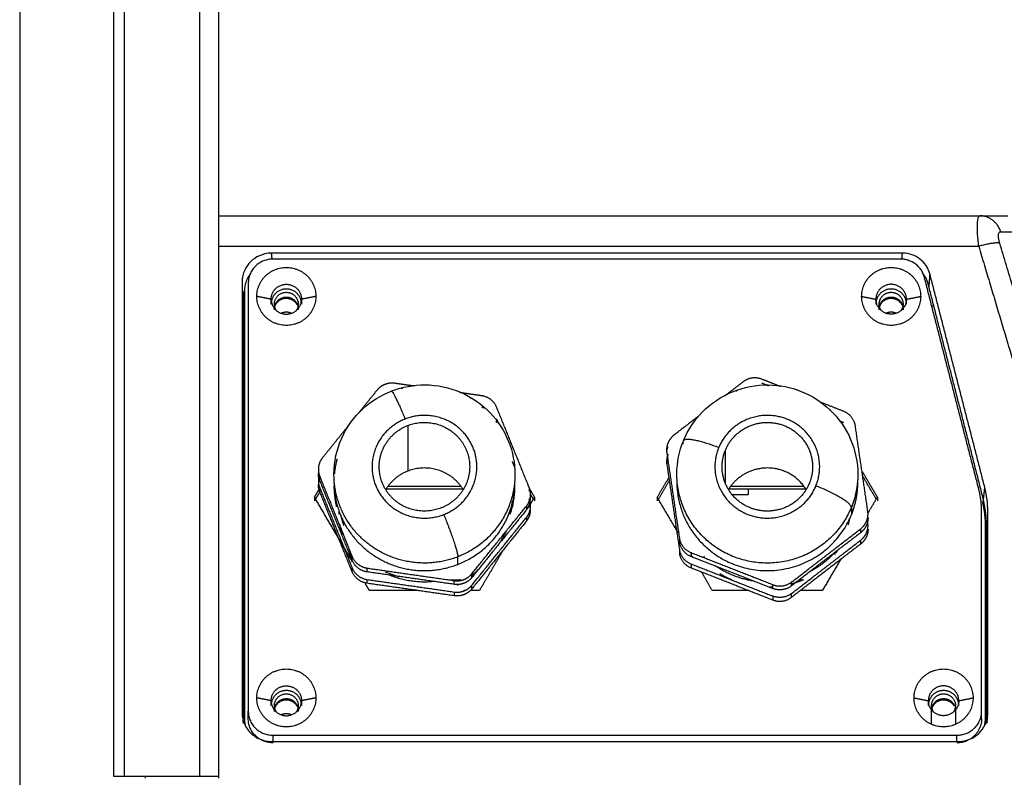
# Model space of a CAD drawing. Header units: millimetres. Extents: x 9946 to 11276, y -4769 to -3439.
# Tile 57 of 100: x 10765 to 10868, y -3782 to -3702. Entities that reach past the tile are written whole.
import ezdxf

# ---------------------------------------------------------------- set-up
doc = ezdxf.new("R2010")
doc.units = ezdxf.units.MM
doc.layers.add('ROXX NEO mini i_Fixture', color=7, linetype='Continuous', true_color=0x000000)
doc.dimstyles.get("Standard").update_dxf_attribs({"dimscale": 10, "dimtxt": 2.5, "dimasz": 3, "dimexe": 1, "dimexo": 0.5, "dimgap": 0.8, "dimtad": 1, "dimtoh": 1, "dimdec": 1, "dimzin": 1, "dimdsep": 46, "dimtxsty": 'Standard', "dimblk": 'OPEN90', "dimcen": 2.5, "dimadec": 1, "dimazin": 1, "dimtfac": 1, "dimtdec": 4, "dimtix": 1, "dimtofl": 0, "dimtmove": 1, "dimatfit": 3, "dimldrblk": 'OPEN90', "dimfxl": 1, "dimtolj": 1, "dimtzin": 1, "dimarcsym": 0})

# ---------------------------------------------------------------- blocks, each defined once
blk = doc.blocks.new('*D2')
at = {"layer": 'Defpoints', "color": 0}
for p in [(10764.95, -3663.26), (11106.95, -3663.26), (11106.95, -3885.82)]:
    blk.add_point(p, dxfattribs=at)
at = {"layer": 'ROXX NEO mini i_Fixture', "color": 0, "lineweight": -2}
for p, q in [((10764.95, -3669.26), (10764.95, -3888.82)), ((11106.95, -3669.26), (11106.95, -3888.82)), ((10770.95, -3885.82), (11100.94, -3885.82))]:
    blk.add_line(p, q, dxfattribs=at)
at = {"layer": 'ROXX NEO mini i_Fixture', "color": 0}
for points in [[(10770.95, -3884.82), (10770.95, -3886.82), (10764.95, -3885.82)], [(11100.94, -3886.82), (11100.94, -3884.82), (11106.95, -3885.82)]]:
    blk.add_solid(points, dxfattribs=at)
at = {"layer": 'ROXX NEO mini i_Fixture', "color": 0, "insert": (10935.95, -3878.92), "char_height": 9.002, "attachment_point": 5}
blk.add_mtext('\\A1;342.0', dxfattribs=at)

msp = doc.modelspace()

# ---------------------------------------------------------------- linework, layer by layer
at = {"layer": 'ROXX NEO mini i_Fixture', "color": 18, "lineweight": -3, "true_color": 0x000000}
for points, degree in [([(10783.84, -3626.66), (10783.84, -3704.14), (10783.84, -3781.61)], 2), ([(10785.84, -3725.96), (10785.84, -3676.25), (10785.84, -3626.55)], 2), ([(10775.95, -3781.61), (10775.95, -3710.44), (10775.95, -3639.27)], 2), ([(10865.63, -3725.96), (10865.62, -3725.83), (10865.59, -3725.57), (10865.56, -3725.22), (10865.53, -3724.88), (10865.51, -3724.55), (10865.5, -3724.22), (10865.5, -3723.89), (10865.5, -3723.57), (10865.53, -3723.26), (10865.57, -3723), (10865.63, -3722.81), (10865.69, -3722.76), (10865.73, -3722.76)], 3), ([(10867.84, -3725.63), (10867.82, -3725.58), (10867.8, -3725.49), (10867.76, -3725.35), (10867.74, -3725.22), (10867.72, -3725.1), (10867.71, -3724.98), (10867.7, -3724.85), (10867.71, -3724.73), (10867.73, -3724.62), (10867.77, -3724.52), (10867.84, -3724.45), (10867.9, -3724.43), (10867.94, -3724.43)], 3), ([(10867.94, -3724.43), (10869.42, -3724.43), (10870.91, -3724.43)], 2), ([(10785.84, -3725.96), (10825.73, -3725.96), (10865.63, -3725.96)], 2), ([(10785.84, -3781.76), (10785.84, -3753.86), (10785.84, -3725.96)], 2), ([(10865.63, -3725.96), (10870.42, -3741.96), (10875.21, -3757.96)], 2), ([(10873.43, -3744.3), (10870.63, -3734.97), (10867.84, -3725.63)], 2), ([(10791.39, -3726.68), (10790.87, -3726.68), (10790.06, -3726.9), (10789.15, -3727.53), (10788.52, -3728.42), (10788.29, -3729.21), (10788.29, -3729.72)], 3), ([(10857.62, -3726.68), (10824.5, -3726.68), (10791.39, -3726.68)], 2), ([(10791.45, -3727.3), (10791.42, -3726.99), (10791.39, -3726.68)], 2), ([(10857.41, -3727.3), (10824.47, -3727.3), (10791.54, -3727.3)], 2), ([(10857.57, -3727.3), (10857.59, -3726.99), (10857.62, -3726.68)], 2), ([(10860.52, -3728.91), (10860.33, -3728.16), (10859.55, -3727.18), (10858.39, -3726.68), (10857.62, -3726.68)], 3), ([(10865.64, -3751.44), (10862.78, -3740.33), (10859.93, -3729.22)], 2), ([(10860.42, -3730.26), (10860.47, -3729.58), (10860.52, -3728.91)], 2), ([(10866.27, -3751.28), (10863.4, -3740.1), (10860.52, -3728.91)], 2), ([(10788.29, -3729.72), (10788.29, -3752.31), (10788.29, -3774.89)], 2), ([(10788.48, -3730.63), (10788.45, -3730.8), (10788.44, -3730.97), (10788.44, -3731.16)], 3), ([(10788.54, -3730.64), (10788.54, -3753.08), (10788.54, -3775.52)], 2), ([(10788.94, -3729.85), (10788.94, -3752.29), (10788.94, -3774.73)], 2), ([(10866.02, -3752.11), (10863.18, -3741.02), (10860.33, -3729.93)], 2), ([(10788.44, -3731.16), (10788.44, -3753.37), (10788.44, -3775.58)], 2), ([(10791.34, -3731.52), (10790.59, -3731.37), (10789.84, -3731.22)], 2), ([(10791.34, -3732.02), (10791.34, -3731.77), (10791.34, -3731.52)], 2), ([(10796.04, -3731.22), (10795.29, -3731.37), (10794.54, -3731.52)], 2), ([(10794.54, -3731.52), (10794.54, -3731.77), (10794.54, -3732.02)], 2), ([(10853.34, -3731.22), (10854.09, -3731.37), (10854.84, -3731.52)], 2), ([(10854.84, -3731.52), (10854.84, -3731.77), (10854.84, -3732.02)], 2), ([(10858.04, -3731.52), (10858.79, -3731.37), (10859.54, -3731.22)], 2), ([(10858.04, -3732.02), (10858.04, -3731.77), (10858.04, -3731.52)], 2), ([(10791.69, -3732.63), (10791.69, -3732.47), (10791.69, -3732.31)], 2), ([(10794.19, -3732.02), (10794.19, -3732.32), (10794.19, -3732.63)], 2), ([(10855.23, -3732.26), (10855.14, -3732.26), (10855.06, -3732.26)], 2), ([(10855.19, -3732.63), (10855.19, -3732.47), (10855.19, -3732.3)], 2), ([(10857.85, -3732.26), (10857.76, -3732.26), (10857.66, -3732.26)], 2), ([(10857.69, -3732.02), (10857.69, -3732.32), (10857.69, -3732.63)], 2), ([(10860.92, -3732.26), (10860.83, -3732.26), (10860.75, -3732.26)], 2), ([(10844.84, -3740.69), (10843.86, -3740.3), (10842.87, -3739.91)], 2), ([(10806.41, -3740.64), (10805.36, -3740.49), (10804.32, -3740.34)], 2), ([(10804.96, -3740.83), (10805.07, -3740.85), (10805.18, -3740.86)], 2), ([(10840.89, -3740.19), (10839.99, -3740.88), (10839.1, -3741.57)], 2), ([(10840.17, -3741.14), (10840.26, -3741.08), (10840.34, -3741.01)], 2), ([(10842.87, -3740.31), (10843.22, -3740.45), (10843.57, -3740.59)], 2), ([(10802.46, -3741.06), (10801.51, -3742.24), (10800.56, -3743.42)], 2), ([(10813.46, -3741.65), (10812.31, -3741.49), (10811.17, -3741.32)], 2), ([(10812.27, -3741.88), (10812.37, -3741.89), (10812.47, -3741.91)], 2), ([(10818.44, -3751.28), (10816.73, -3747.07), (10815.03, -3742.87)], 2), ([(10851.44, -3743.28), (10850.27, -3742.82), (10849.09, -3742.35)], 2), ([(10849.93, -3743.08), (10849.98, -3743.1), (10850.04, -3743.12)], 2), ([(10815.23, -3744.57), (10815.13, -3744.32), (10815.03, -3744.06)], 2), ([(10836.23, -3743.78), (10834.93, -3744.78), (10833.63, -3745.78)], 2), ([(10799.53, -3744.69), (10798.13, -3746.43), (10796.73, -3748.16)], 2), ([(10805.68, -3744.77), (10805.68, -3747.16), (10805.68, -3749.56)], 2), ([(10851.44, -3744.47), (10851.25, -3744.4), (10851.05, -3744.32)], 2), ([(10853.99, -3753.78), (10853.34, -3749.3), (10852.68, -3744.82)], 2), ([(10834.53, -3746.68), (10834.59, -3746.64), (10834.64, -3746.6)], 2), ([(10832.88, -3747.6), (10833.54, -3752.08), (10834.2, -3756.56)], 2), ([(10839.03, -3750.8), (10839.03, -3749.08), (10839.03, -3747.37)], 2), ([(10816.9, -3749.09), (10816.79, -3748.82), (10816.68, -3748.55)], 2), ([(10832.88, -3748.8), (10833.54, -3753.28), (10834.2, -3757.76)], 2), ([(10796.44, -3750.5), (10796.44, -3750.3), (10796.44, -3750.1)], 2), ([(10796.44, -3750.1), (10798.15, -3754.31), (10799.85, -3758.52)], 2), ([(10831.89, -3752.29), (10832.49, -3751.26), (10833.1, -3750.24)], 2), ([(10853.37, -3749.55), (10854.18, -3750.92), (10854.99, -3752.29)], 2), ([(10854.87, -3752.49), (10854.16, -3751.28), (10853.45, -3750.08)], 2), ([(10799.85, -3758.91), (10798.15, -3754.71), (10796.44, -3750.5)], 2), ([(10796.44, -3751.3), (10798.15, -3755.51), (10799.85, -3759.71)], 2), ([(10796.44, -3751.7), (10796.44, -3751.52), (10796.44, -3751.34)], 2), ([(10811.32, -3751.16), (10807.47, -3751.16), (10803.62, -3751.16)], 2), ([(10818.44, -3751.28), (10818.44, -3751.48), (10818.44, -3751.68)], 2), ([(10833.14, -3750.56), (10832.58, -3751.52), (10832.01, -3752.49)], 2), ([(10847.29, -3751.16), (10843.44, -3751.16), (10839.59, -3751.16)], 2), ([(10866.13, -3752.55), (10866.2, -3751.92), (10866.27, -3751.28)], 2), ([(10866.59, -3753.79), (10866.59, -3752.94), (10866.48, -3752.11), (10866.27, -3751.28)], 3), ([(10795.89, -3752.29), (10796.14, -3751.87), (10796.39, -3751.45)], 2), ([(10795.89, -3752.29), (10795.89, -3752.49), (10795.89, -3752.69)], 2), ([(10799.89, -3759.08), (10797.89, -3755.68), (10795.89, -3752.29)], 2), ([(10796.46, -3751.71), (10796.24, -3752.1), (10796.01, -3752.48)], 2), ([(10799.85, -3760.11), (10798.15, -3755.9), (10796.44, -3751.7)], 2), ([(10811.53, -3751.46), (10807.44, -3751.46), (10803.35, -3751.46)], 2), ([(10818.99, -3752.29), (10818.66, -3752.84), (10818.33, -3753.39)], 2), ([(10818.51, -3751.47), (10818.75, -3751.88), (10818.99, -3752.29)], 2), ([(10818.87, -3752.49), (10818.72, -3752.24), (10818.58, -3751.99)], 2), ([(10818.99, -3752.29), (10818.99, -3752.49), (10818.99, -3752.69)], 2), ([(10831.89, -3752.29), (10831.89, -3752.49), (10831.89, -3752.69)], 2), ([(10834.13, -3756.08), (10833.01, -3754.18), (10831.89, -3752.29)], 2), ([(10847.55, -3751.46), (10843.47, -3751.46), (10839.38, -3751.46)], 2), ([(10839.73, -3752.01), (10840.58, -3752.01), (10841.44, -3752.01)], 2), ([(10841.44, -3751.46), (10841.44, -3751.73), (10841.44, -3752.01)], 2), ([(10854.99, -3752.29), (10854.5, -3753.1), (10854.02, -3753.92)], 2), ([(10854.99, -3752.29), (10854.99, -3752.49), (10854.99, -3752.69)], 2), ([(10812.42, -3760.32), (10815.28, -3756.77), (10818.15, -3753.22)], 2), ([(10818.15, -3753.22), (10818.15, -3753.42), (10818.15, -3753.62)], 2), ([(10818.44, -3752.48), (10818.44, -3752.6), (10818.44, -3752.73)], 2), ([(10818.44, -3752.81), (10818.44, -3752.84), (10818.44, -3752.87)], 2), ([(10852.26, -3753.36), (10852.26, -3753.75), (10852.26, -3754.15)], 2), ([(10866.44, -3755.11), (10866.44, -3754.36), (10866.36, -3753.62), (10866.19, -3752.88)], 3), ([(10818.15, -3753.62), (10815.28, -3757.17), (10812.42, -3760.72)], 2), ([(10812.42, -3761.52), (10815.28, -3757.97), (10818.15, -3754.41)], 2), ([(10816.44, -3754.06), (10816.44, -3753.87), (10816.44, -3753.67)], 2), ([(10818.15, -3754.41), (10818.15, -3754.61), (10818.15, -3754.81)], 2), ([(10865.94, -3774.73), (10865.94, -3764.28), (10865.94, -3753.83)], 2), ([(10866.59, -3774.89), (10866.59, -3764.34), (10866.59, -3753.79)], 2), ([(10818.15, -3754.81), (10815.28, -3758.36), (10812.42, -3761.91)], 2), ([(10851.96, -3755.19), (10852.01, -3754.98), (10852.05, -3754.76), (10852.08, -3754.54)], 3), ([(10853.99, -3754.97), (10853.97, -3754.78), (10853.94, -3754.59)], 2), ([(10866.34, -3775.52), (10866.34, -3765.06), (10866.34, -3754.6)], 2), ([(10866.44, -3775.83), (10866.44, -3765.47), (10866.44, -3755.11)], 2), ([(10834.2, -3756.56), (10834.2, -3756.76), (10834.2, -3756.96)], 2), ([(10845.99, -3761.19), (10849.62, -3758.4), (10853.25, -3755.6)], 2), ([(10853.25, -3756), (10849.62, -3758.79), (10845.99, -3761.59)], 2), ([(10853.25, -3756), (10853.25, -3755.8), (10853.25, -3755.6)], 2), ([(10845.99, -3762.39), (10849.62, -3759.59), (10853.25, -3756.79)], 2), ([(10853.25, -3757.19), (10849.62, -3759.99), (10845.99, -3762.79)], 2), ([(10851.26, -3757.13), (10851.26, -3757.11), (10851.27, -3757.09), (10851.28, -3757.08)], 3), ([(10853.25, -3757.19), (10853.25, -3756.99), (10853.25, -3756.79)], 2), ([(10799.85, -3758.91), (10799.85, -3758.77), (10799.85, -3758.62)], 2), ([(10810.95, -3759.34), (10810.95, -3758.94), (10810.95, -3758.55)], 2), ([(10815.73, -3757.8), (10814.47, -3759.94), (10813.21, -3762.09)], 2), ([(10834.2, -3757.76), (10834.2, -3757.96), (10834.2, -3758.16)], 2), ([(10835.43, -3758.11), (10839.72, -3759.79), (10844.01, -3761.47)], 2), ([(10835.43, -3758.11), (10835.43, -3758.3), (10835.43, -3758.5)], 2), ([(10835.59, -3758.57), (10835.51, -3758.43), (10835.43, -3758.3)], 2), ([(10835.43, -3758.5), (10839.72, -3760.19), (10844.01, -3761.87)], 2), ([(10836.73, -3758.48), (10836.78, -3758.55), (10836.83, -3758.61), (10836.87, -3758.67)], 3), ([(10850.53, -3758.29), (10850.64, -3758.14), (10850.74, -3757.99), (10850.84, -3757.84)], 3), ([(10835.43, -3759.3), (10835.43, -3759.5), (10835.43, -3759.7)], 2), ([(10835.43, -3759.3), (10839.72, -3760.98), (10844.01, -3762.67)], 2), ([(10851.14, -3758.81), (10850.18, -3760.45), (10849.21, -3762.09)], 2), ([(10799.85, -3760.11), (10799.85, -3759.91), (10799.85, -3759.71)], 2), ([(10801.42, -3760.13), (10801.42, -3759.93), (10801.42, -3759.73)], 2), ([(10801.42, -3759.73), (10805.99, -3760.39), (10810.56, -3761.04)], 2), ([(10810.56, -3761.44), (10805.99, -3760.79), (10801.42, -3760.13)], 2), ([(10812.42, -3760.72), (10812.42, -3760.53), (10812.42, -3760.34)], 2), ([(10812.43, -3760.49), (10812.66, -3760.3), (10812.88, -3760.09), (10813.09, -3759.89)], 3), ([(10835.43, -3759.7), (10839.72, -3761.38), (10844.01, -3763.07)], 2), ([(10837.66, -3762.09), (10837.09, -3761.1), (10836.51, -3760.12)], 2), ([(10838.44, -3759.68), (10838.44, -3759.74), (10838.44, -3759.8)], 2), ([(10801.66, -3762.09), (10801.43, -3761.68), (10801.19, -3761.28)], 2), ([(10801.42, -3761.33), (10801.42, -3761.13), (10801.42, -3760.93)], 2), ([(10801.42, -3760.93), (10805.99, -3761.58), (10810.56, -3762.24)], 2), ([(10810.56, -3762.64), (10805.99, -3761.98), (10801.42, -3761.33)], 2), ([(10809.96, -3760.96), (10810.6, -3760.96), (10811.25, -3760.96)], 2), ([(10810.56, -3761.44), (10810.56, -3761.24), (10810.56, -3761.04)], 2), ([(10810.87, -3761.51), (10810.91, -3761.49), (10810.95, -3761.47), (10810.99, -3761.45)], 3), ([(10812.42, -3761.91), (10812.42, -3761.72), (10812.42, -3761.52)], 2), ([(10841.32, -3760.96), (10841.51, -3760.96), (10841.7, -3760.96)], 2), ([(10844.01, -3761.87), (10844.01, -3761.67), (10844.01, -3761.47)], 2), ([(10845.99, -3761.59), (10845.99, -3761.39), (10845.99, -3761.19)], 2), ([(10846.01, -3761.51), (10846.06, -3761.49), (10846.11, -3761.48), (10846.16, -3761.46)], 3), ([(10846.84, -3760.96), (10847.03, -3760.96), (10847.22, -3760.96)], 2), ([(10806.74, -3762.09), (10804.2, -3762.09), (10801.66, -3762.09)], 2), ([(10810.56, -3762.24), (10810.56, -3762.44), (10810.56, -3762.64)], 2), ([(10811.67, -3762.09), (10811.62, -3762.09), (10811.57, -3762.09)], 2), ([(10813.21, -3762.09), (10812.74, -3762.09), (10812.26, -3762.09)], 2), ([(10841.52, -3762.09), (10839.59, -3762.09), (10837.66, -3762.09)], 2), ([(10844.01, -3762.67), (10844.01, -3762.87), (10844.01, -3763.07)], 2), ([(10845.99, -3762.79), (10845.99, -3762.59), (10845.99, -3762.39)], 2), ([(10849.21, -3762.09), (10848.06, -3762.09), (10846.9, -3762.09)], 2), ([(10791.34, -3773.65), (10790.59, -3773.5), (10789.84, -3773.35)], 2), ([(10791.34, -3774.15), (10791.34, -3773.9), (10791.34, -3773.65)], 2), ([(10796.04, -3773.35), (10795.29, -3773.5), (10794.54, -3773.65)], 2), ([(10794.54, -3773.65), (10794.54, -3773.9), (10794.54, -3774.15)], 2), ([(10858.84, -3773.35), (10859.59, -3773.5), (10860.34, -3773.65)], 2), ([(10860.34, -3773.65), (10860.34, -3773.9), (10860.34, -3774.15)], 2), ([(10863.54, -3773.65), (10864.29, -3773.5), (10865.04, -3773.35)], 2), ([(10863.54, -3774.15), (10863.54, -3773.9), (10863.54, -3773.65)], 2), ([(10788.29, -3774.89), (10788.29, -3775.4), (10788.52, -3776.19), (10789.15, -3777.08), (10790.06, -3777.71), (10790.87, -3777.93), (10791.39, -3777.93)], 3), ([(10788.94, -3775.52), (10788.94, -3775.13), (10788.94, -3774.73)], 2), ([(10791.69, -3774.77), (10791.69, -3774.6), (10791.69, -3774.44)], 2), ([(10794.19, -3774.15), (10794.19, -3774.46), (10794.19, -3774.77)], 2), ([(10860.69, -3774.68), (10860.69, -3774.42), (10860.69, -3774.15)], 2), ([(10860.69, -3776.13), (10860.69, -3775.39), (10860.69, -3774.65)], 2), ([(10863.19, -3774.15), (10863.19, -3774.4), (10863.19, -3774.65)], 2), ([(10863.19, -3774.65), (10863.19, -3775.38), (10863.19, -3776.11)], 2), ([(10865.94, -3775.52), (10865.94, -3775.13), (10865.94, -3774.73)], 2), ([(10866.56, -3775.27), (10866.58, -3775.15), (10866.59, -3775.02), (10866.59, -3774.89)], 3), ([(10788.44, -3776.04), (10788.42, -3775.87), (10788.4, -3775.7)], 2), ([(10866.34, -3776.14), (10866.34, -3775.84), (10866.34, -3775.54)], 2), ([(10866.55, -3775.4), (10866.5, -3775.72), (10866.46, -3776.04)], 2), ([(10791.39, -3777.93), (10827.44, -3777.93), (10863.49, -3777.93)], 2), ([(10791.54, -3777.27), (10827.44, -3777.27), (10863.34, -3777.27)], 2), ([(10791.54, -3777.93), (10791.54, -3777.6), (10791.54, -3777.27)], 2), ([(10863.34, -3777.93), (10863.34, -3777.6), (10863.34, -3777.27)], 2), ([(10783.84, -3781.61), (10779.9, -3781.61), (10775.95, -3781.61)], 2), ([(10785.84, -3781.61), (10785.09, -3781.61), (10784.42, -3781.61), (10783.84, -3781.61)], 3)]:
    msp.add_open_spline(points, degree=degree, dxfattribs=at)
at = {"layer": 'ROXX NEO mini i_Fixture', "color": 18, "true_color": 0x000000}
for points, degree in [([(10774.84, -3781.61), (10774.84, -3712.09), (10774.84, -3642.58)], 2), ([(10774.84, -3781.61), (10774.84, -3712.09), (10774.84, -3642.58)], 2), ([(10785.84, -3722.76), (10825.79, -3722.76), (10865.73, -3722.76)], 2), ([(10785.84, -3722.76), (10825.79, -3722.76), (10865.73, -3722.76)], 2), ([(10865.73, -3722.76), (10867.21, -3722.76), (10868.7, -3722.76)], 2), ([(10865.73, -3722.76), (10867.21, -3722.76), (10868.7, -3722.76)], 2), ([(10775.95, -3781.61), (10775.21, -3781.61), (10774.84, -3781.61), (10774.84, -3781.61)], 3), ([(10775.95, -3781.61), (10775.21, -3781.61), (10774.84, -3781.61), (10774.84, -3781.61)], 3), ([(10778.14, -3781.76), (10778.14, -3781.69), (10778.14, -3781.61)], 2), ([(10778.14, -3781.76), (10778.14, -3781.69), (10778.14, -3781.61)], 2)]:
    msp.add_open_spline(points, degree=degree, dxfattribs=at)
at = {"layer": 'ROXX NEO mini i_Fixture', "color": 18, "lineweight": -3, "true_color": 0x000000}
for points, weights in [([(10867.94, -3724.43), (10867.4, -3722.79), (10865.77, -3722.76)], [1, 0.818612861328, 0.995000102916]), ([(10867.84, -3725.63), (10867.22, -3725.51), (10865.63, -3725.96)], [1, 0.834112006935, 1]), ([(10791.54, -3727.3), (10788.94, -3727.3), (10788.94, -3729.85)], [1, 0.707106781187, 1]), ([(10859.93, -3729.22), (10859.44, -3727.3), (10857.41, -3727.3)], [1, 0.788655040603, 1]), ([(10789.14, -3728.88), (10788.54, -3729.67), (10788.54, -3730.64)], [0.857918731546, 0.878837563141, 1]), ([(10860.33, -3729.93), (10860.16, -3729.26), (10859.7, -3728.73)], [1, 0.925454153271, 0.903496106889]), ([(10791.92, -3732.73), (10791.69, -3732.41), (10791.69, -3732.02)], [0.859420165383, 0.882864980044, 1]), ([(10794.19, -3732.02), (10794.19, -3732.41), (10793.96, -3732.73)], [1, 0.883155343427, 0.859536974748]), ([(10855.42, -3732.73), (10855.19, -3732.41), (10855.19, -3732.02)], [0.859420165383, 0.882864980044, 1]), ([(10857.69, -3732.02), (10857.69, -3732.4), (10857.46, -3732.72)], [1, 0.884616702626, 0.860142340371]), ([(10842.87, -3739.91), (10841.8, -3739.49), (10840.89, -3740.19)], [1, 0.866025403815, 1]), ([(10803.29, -3740.46), (10802.79, -3740.65), (10802.46, -3741.06)], [1, 0.965925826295, 1]), ([(10804.32, -3740.34), (10803.79, -3740.26), (10803.29, -3740.46)], [1, 0.965925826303, 1]), ([(10803.93, -3741.22), (10803.93, -3741.17), (10803.96, -3741.16)], [0.998962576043, 0.996239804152, 1]), ([(10803.96, -3741.16), (10804.18, -3741.07), (10805.41, -3744.09)], [1, 0.769995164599, 1]), ([(10815.03, -3742.87), (10814.6, -3741.82), (10813.46, -3741.65)], [1, 0.866025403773, 1]), ([(10813.46, -3742.85), (10813.64, -3742.87), (10813.81, -3742.93)], [1, 0.976005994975, 0.960606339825]), ([(10852.68, -3744.82), (10852.52, -3743.7), (10851.44, -3743.28)], [1, 0.866025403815, 1]), ([(10802.69, -3749.1), (10802.69, -3745.94), (10805.68, -3744.77)], [1, 0.827411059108, 1]), ([(10815.03, -3744.46), (10815, -3744.38), (10814.96, -3744.31)], [1, 0.98874454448, 0.979380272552]), ([(10833.63, -3745.78), (10833.21, -3746.11), (10833.01, -3746.6)], [1, 0.965925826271, 1]), ([(10838.33, -3747.09), (10834.89, -3745.74), (10834.63, -3746.38)], [1, 0.733290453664, 1]), ([(10833.01, -3746.6), (10832.81, -3747.08), (10832.88, -3747.6)], [1, 0.965925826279, 1]), ([(10832.87, -3747.6), (10832.89, -3747.29), (10833.01, -3747)], [0.983769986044, 0.979254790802, 1]), ([(10796.73, -3748.16), (10796.3, -3748.7), (10796.3, -3749.38)], [1, 0.944569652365, 1]), ([(10798.27, -3748.25), (10798.06, -3749.03), (10797.98, -3749.83)], [0.939111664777, 0.952904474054, 0.974185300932]), ([(10833.01, -3747.79), (10832.81, -3748.28), (10832.88, -3748.8)], [1, 0.965925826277, 1]), ([(10832.87, -3748.8), (10832.89, -3748.48), (10833.01, -3748.19)], [0.983769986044, 0.979254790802, 1]), ([(10838.69, -3749.1), (10838.69, -3748.2), (10839.03, -3747.37)], [1, 0.981913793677, 1]), ([(10812.19, -3749.1), (10812.19, -3752.26), (10809.19, -3753.42)], [1, 0.827411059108, 1]), ([(10848.19, -3749.1), (10848.19, -3749.99), (10847.85, -3750.83)], [1, 0.981913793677, 1]), ([(10796.3, -3749.38), (10796.3, -3749.75), (10796.44, -3750.1)], [1, 0.982176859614, 1]), ([(10796.44, -3750.5), (10796.3, -3750.15), (10796.3, -3749.78)], [1, 0.982176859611, 1]), ([(10796.39, -3749.98), (10796.3, -3750.27), (10796.3, -3750.58)], [0.972429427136, 0.974286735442, 1]), ([(10805.68, -3749.56), (10804.2, -3750.13), (10803.37, -3751.48)], [1, 0.906153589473, 0.914366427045]), ([(10816.94, -3749.89), (10816.94, -3756.21), (10810.95, -3758.55)], [1, 0.827411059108, 1]), ([(10852.94, -3749.89), (10852.94, -3751.69), (10852.26, -3753.36)], [1, 0.981913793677, 1]), ([(10796.3, -3750.58), (10796.3, -3750.95), (10796.44, -3751.3)], [1, 0.982176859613, 1]), ([(10796.44, -3751.7), (10796.3, -3751.35), (10796.3, -3750.97)], [1, 0.98217685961, 1]), ([(10797.94, -3751.09), (10797.94, -3752.21), (10798.21, -3753.29)], [1, 0.97103182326, 0.956485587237]), ([(10810.95, -3759.34), (10816.94, -3757.01), (10816.94, -3750.7)], [1, 0.780649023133, 0.889846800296]), ([(10816.44, -3754.07), (10816.97, -3752.52), (10816.94, -3750.88)], [0.854986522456, 0.861183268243, 0.894174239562]), ([(10818.58, -3752), (10818.58, -3751.63), (10818.44, -3751.28)], [1, 0.98217685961, 1]), ([(10852.26, -3753.36), (10852.26, -3752.56), (10848.54, -3751.1)], [1, 0.707106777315, 1]), ([(10852.26, -3754.15), (10852.9, -3752.58), (10852.94, -3750.89)], [1, 0.982935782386, 0.998071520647]), ([(10852.94, -3750.89), (10852.94, -3750.85), (10852.93, -3750.81)], [0.885640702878, 0.884904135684, 0.884184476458]), ([(10798.2, -3752.2), (10798.2, -3752.15), (10798.21, -3752.09)], [0.979007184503, 0.976665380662, 0.974367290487]), ([(10818.15, -3753.22), (10818.58, -3752.68), (10818.58, -3752)], [1, 0.944569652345, 1]), ([(10818.15, -3753.62), (10818.58, -3753.08), (10818.58, -3752.4)], [1, 0.944569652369, 1]), ([(10834.2, -3752.19), (10834.21, -3752.14), (10834.21, -3752.1)], [0.978264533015, 0.976424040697, 0.974610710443]), ([(10852.67, -3752.1), (10852.67, -3752.13), (10852.67, -3752.16)], [0.974610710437, 0.975833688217, 0.977069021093]), ([(10865.94, -3753.83), (10865.94, -3752.62), (10865.64, -3751.44)], [1, 0.992417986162, 1]), ([(10866.34, -3754.6), (10866.34, -3753.34), (10866.02, -3752.11)], [1, 0.992417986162, 1]), ([(10798.21, -3753.3), (10798.19, -3753.06), (10798.19, -3752.82)], [0.973759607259, 0.98350777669, 0.994046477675]), ([(10816.69, -3752.82), (10816.68, -3753.06), (10816.67, -3753.3)], [0.9940464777, 0.983464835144, 0.973680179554]), ([(10818.15, -3754.41), (10818.58, -3753.88), (10818.58, -3753.2)], [1, 0.944569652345, 1]), ([(10818.58, -3753.2), (10818.58, -3752.82), (10818.44, -3752.48)], [1, 0.98217685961, 1]), ([(10866.32, -3754.6), (10866.26, -3753.65), (10866.02, -3752.73)], [0.997187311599, 0.994283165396, 1]), ([(10798.44, -3753.68), (10798.44, -3753.88), (10798.44, -3754.08)], [0.926211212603, 0.921699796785, 0.917678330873]), ([(10798.67, -3754.27), (10798.79, -3754.77), (10798.96, -3755.24)], [0.891607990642, 0.887104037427, 0.885526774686]), ([(10809.47, -3754.11), (10810.95, -3757.75), (10810.95, -3758.55)], [1, 0.70710677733, 1]), ([(10818.15, -3754.81), (10818.58, -3754.28), (10818.58, -3753.6)], [1, 0.944569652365, 1]), ([(10853.87, -3754.79), (10854.01, -3754.43), (10854.01, -3754.06)], [1, 0.981913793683, 1]), ([(10854.01, -3754.46), (10854.01, -3754.83), (10853.87, -3755.18)], [1, 0.981913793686, 1]), ([(10854.01, -3754.06), (10854.01, -3753.92), (10853.99, -3753.78)], [1, 0.997457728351, 1]), ([(10798.53, -3755.12), (10798.61, -3755.69), (10798.77, -3756.24)], [0.900200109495, 0.892461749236, 0.888579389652]), ([(10853.25, -3755.6), (10853.67, -3755.27), (10853.87, -3754.79)], [1, 0.965925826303, 1]), ([(10853.87, -3755.18), (10853.67, -3755.67), (10853.25, -3756)], [1, 0.965925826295, 1]), ([(10853.87, -3755.98), (10854.01, -3755.63), (10854.01, -3755.25)], [1, 0.981913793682, 1]), ([(10854.01, -3755.25), (10854.01, -3755.11), (10853.99, -3754.97)], [1, 0.997457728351, 1]), ([(10816.05, -3755.82), (10815.65, -3756.67), (10815.07, -3757.43)], [0.853726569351, 0.85495893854, 0.864961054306]), ([(10834.2, -3756.56), (10834.36, -3757.68), (10835.43, -3758.11)], [1, 0.866025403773, 1]), ([(10853.25, -3756.79), (10853.67, -3756.47), (10853.87, -3755.98)], [1, 0.965925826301, 1]), ([(10853.87, -3756.38), (10853.67, -3756.87), (10853.25, -3757.19)], [1, 0.965925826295, 1]), ([(10854.01, -3755.65), (10854.01, -3756.03), (10853.87, -3756.38)], [1, 0.981913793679, 1]), ([(10834.2, -3756.96), (10834.36, -3758.08), (10835.43, -3758.5)], [1, 0.866025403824, 1]), ([(10799.39, -3757.82), (10799.6, -3758.23), (10799.85, -3758.62)], [0.885447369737, 0.886823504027, 0.890637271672]), ([(10799.85, -3758.52), (10800.28, -3759.57), (10801.42, -3759.73)], [1, 0.866025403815, 1]), ([(10834.2, -3757.76), (10834.36, -3758.88), (10835.43, -3759.3)], [1, 0.866025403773, 1]), ([(10834.2, -3758.16), (10834.36, -3759.28), (10835.43, -3759.7)], [1, 0.866025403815, 1]), ([(10850.51, -3758.1), (10849.42, -3759.3), (10847.97, -3760.07)], [0.911735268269, 0.885390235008, 0.885573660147]), ([(10801.42, -3760.13), (10800.28, -3759.97), (10799.85, -3758.91)], [1, 0.866025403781, 1]), ([(10799.85, -3759.71), (10800.28, -3760.76), (10801.42, -3760.93)], [1, 0.866025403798, 1]), ([(10801.42, -3761.33), (10800.28, -3761.16), (10799.85, -3760.11)], [1, 0.866025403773, 1]), ([(10808.47, -3761.14), (10806.02, -3761.41), (10803.74, -3760.46)], [0.953126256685, 0.926713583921, 0.961971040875]), ([(10811.59, -3760.93), (10812.09, -3760.73), (10812.42, -3760.32)], [1, 0.965925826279, 1]), ([(10839.71, -3760.98), (10839.05, -3760.7), (10838.45, -3760.32)], [0.883455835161, 0.870876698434, 0.863589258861]), ([(10810.56, -3761.04), (10811.09, -3761.12), (10811.59, -3760.93)], [1, 0.965925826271, 1]), ([(10811.59, -3761.32), (10811.09, -3761.52), (10810.56, -3761.44)], [1, 0.965925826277, 1]), ([(10811.23, -3760.95), (10811.11, -3761.01), (10810.99, -3761.05)], [0.882382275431, 0.884633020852, 0.887059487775]), ([(10812.42, -3760.72), (10812.09, -3761.13), (10811.59, -3761.32)], [1, 0.965925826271, 1]), ([(10811.59, -3762.12), (10812.09, -3761.93), (10812.42, -3761.52)], [1, 0.965925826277, 1]), ([(10844.02, -3761.73), (10843.87, -3761.74), (10843.71, -3761.75)], [0.97533151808, 0.981507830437, 0.987997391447]), ([(10844.01, -3761.47), (10845.08, -3761.89), (10845.99, -3761.19)], [1, 0.866025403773, 1]), ([(10845.99, -3761.59), (10845.08, -3762.29), (10844.01, -3761.87)], [1, 0.866025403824, 1]), ([(10847.22, -3760.96), (10846.63, -3761.22), (10846, -3761.39)], [0.882545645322, 0.894109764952, 0.910286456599]), ([(10810.56, -3762.24), (10811.09, -3762.32), (10811.59, -3762.12)], [1, 0.965925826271, 1]), ([(10811.59, -3762.52), (10811.09, -3762.71), (10810.56, -3762.64)], [1, 0.965925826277, 1]), ([(10812.42, -3761.91), (10812.09, -3762.33), (10811.59, -3762.52)], [1, 0.965925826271, 1]), ([(10845.99, -3762.39), (10845.08, -3763.09), (10844.01, -3762.67)], [1, 0.866025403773, 1]), ([(10844.01, -3763.07), (10845.08, -3763.49), (10845.99, -3762.79)], [1, 0.866025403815, 1]), ([(10788.94, -3774.73), (10788.94, -3777.27), (10791.54, -3777.27)], [1, 0.707106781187, 1]), ([(10791.92, -3774.86), (10791.69, -3774.54), (10791.69, -3774.15)], [0.859420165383, 0.882864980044, 1]), ([(10794.19, -3774.15), (10794.19, -3774.54), (10793.96, -3774.86)], [1, 0.884200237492, 0.859966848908]), ([(10860.92, -3774.86), (10860.69, -3774.54), (10860.69, -3774.15)], [0.859420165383, 0.882864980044, 1]), ([(10863.19, -3774.15), (10863.19, -3774.52), (10862.98, -3774.83)], [1, 0.888413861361, 0.861851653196]), ([(10863.34, -3777.27), (10865.94, -3777.27), (10865.94, -3774.73)], [1, 0.707106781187, 1]), ([(10788.54, -3775.52), (10788.54, -3775.89), (10788.63, -3776.24)], [1, 0.951503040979, 0.919066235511]), ([(10791.54, -3778.07), (10788.94, -3778.07), (10788.94, -3775.52)], [1, 0.707106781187, 1]), ([(10865.94, -3775.52), (10865.94, -3776.8), (10864.89, -3777.56)], [1, 0.828112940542, 0.857972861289]), ([(10866.23, -3776.3), (10866.34, -3775.92), (10866.34, -3775.52)], [0.913597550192, 0.947325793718, 1]), ([(10864.54, -3777.78), (10863.97, -3778.07), (10863.34, -3778.07)], [0.873837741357, 0.908056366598, 1])]:
    msp.add_rational_spline(points, weights, degree=2, dxfattribs=at)
for points, weights, knots in [([(10789.84, -3731.22), (10789.84, -3728.18), (10792.94, -3728.18), (10796.04, -3728.18), (10796.04, -3731.22)], [1, 0.707106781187, 1, 0.707106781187, 1], [0, 0, 0, 4.869469, 4.869469, 9.738937, 9.738937, 9.738937]), ([(10853.34, -3731.22), (10853.34, -3728.18), (10856.44, -3728.18), (10859.54, -3728.18), (10859.54, -3731.22)], [1, 0.707106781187, 1, 0.707106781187, 1], [0, 0, 0, 4.869469, 4.869469, 9.738937, 9.738937, 9.738937]), ([(10791.34, -3731.52), (10791.34, -3729.95), (10792.94, -3729.95), (10794.54, -3729.95), (10794.54, -3731.52)], [1, 0.707106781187, 1, 0.707106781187, 1], [0, 0, 0, 2.513274, 2.513274, 5.026548, 5.026548, 5.026548]), ([(10794.54, -3732.02), (10794.54, -3730.45), (10792.94, -3730.45), (10791.34, -3730.45), (10791.34, -3732.02)], [1, 0.707106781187, 1, 0.707106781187, 1], [0, 0, 0, 2.513274, 2.513274, 5.026548, 5.026548, 5.026548]), ([(10858.04, -3731.52), (10858.04, -3729.95), (10856.44, -3729.95), (10854.84, -3729.95), (10854.84, -3731.52)], [1, 0.707106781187, 1, 0.707106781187, 1], [0, 0, 0, 2.513274, 2.513274, 5.026548, 5.026548, 5.026548]), ([(10858.04, -3732.02), (10858.04, -3730.45), (10856.44, -3730.45), (10854.84, -3730.45), (10854.84, -3732.02)], [1, 0.707106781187, 1, 0.707106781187, 1], [0, 0, 0, 2.513274, 2.513274, 5.026548, 5.026548, 5.026548]), ([(10796.04, -3731.22), (10796.04, -3734.26), (10792.94, -3734.26), (10789.84, -3734.26), (10789.84, -3731.22)], [1, 0.707106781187, 1, 0.707106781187, 1], [0, 0, 0, 4.869469, 4.869469, 9.738937, 9.738937, 9.738937]), ([(10791.34, -3731.52), (10791.34, -3733.08), (10792.94, -3733.08), (10794.54, -3733.08), (10794.54, -3731.52)], [1, 0.707106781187, 1, 0.707106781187, 1], [0, 0, 0, 2.513274, 2.513274, 5.026548, 5.026548, 5.026548]), ([(10791.69, -3732.02), (10791.69, -3730.79), (10792.94, -3730.79), (10794.19, -3730.79), (10794.19, -3732.02)], [1, 0.707106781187, 1, 0.707106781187, 1], [0, 0, 0, 1.963495, 1.963495, 3.926991, 3.926991, 3.926991]), ([(10791.72, -3732.26), (10791.93, -3731.29), (10792.94, -3731.29), (10793.96, -3731.29), (10794.16, -3732.26)], [0.928093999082, 0.749072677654, 1, 0.747949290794, 0.929705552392], [0.281331, 0.281331, 0.281331, 1.963495, 1.963495, 3.653191, 3.653191, 3.653191]), ([(10791.73, -3732.32), (10791.97, -3731.41), (10792.94, -3731.41), (10793.71, -3731.41), (10794.06, -3732.09)], [0.91641524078, 0.757605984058, 1, 0.796077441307, 0.876110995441], [-3.588455, -3.588455, -3.588455, -1.963495, -1.963495, -0.596441, -0.596441, -0.596441]), ([(10859.54, -3731.22), (10859.54, -3734.26), (10856.44, -3734.26), (10853.34, -3734.26), (10853.34, -3731.22)], [1, 0.707106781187, 1, 0.707106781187, 1], [0, 0, 0, 4.869469, 4.869469, 9.738937, 9.738937, 9.738937]), ([(10858.04, -3731.52), (10858.04, -3733.08), (10856.44, -3733.08), (10854.84, -3733.08), (10854.84, -3731.52)], [1, 0.707106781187, 1, 0.707106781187, 1], [0, 0, 0, 2.513274, 2.513274, 5.026548, 5.026548, 5.026548]), ([(10855.19, -3732.02), (10855.19, -3730.79), (10856.44, -3730.79), (10857.69, -3730.79), (10857.69, -3732.02)], [1, 0.707106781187, 1, 0.707106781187, 1], [0, 0, 0, 1.963495, 1.963495, 3.926991, 3.926991, 3.926991]), ([(10855.22, -3732.26), (10855.43, -3731.29), (10856.44, -3731.29), (10857.46, -3731.29), (10857.66, -3732.26)], [0.92815245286, 0.749031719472, 1, 0.747949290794, 0.929705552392], [0.281056, 0.281056, 0.281056, 1.963495, 1.963495, 3.653191, 3.653191, 3.653191]), ([(10855.24, -3732.27), (10855.52, -3731.41), (10856.44, -3731.41), (10857.21, -3731.41), (10857.56, -3732.09)], [0.905696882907, 0.766167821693, 1, 0.796077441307, 0.876110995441], [-3.531058, -3.531058, -3.531058, -1.963495, -1.963495, -0.596441, -0.596441, -0.596441]), ([(10793.48, -3733), (10793.22, -3732.88), (10792.94, -3732.88), (10792.68, -3732.88), (10792.44, -3732.98)], [0.878784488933, 0.914339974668, 1, 0.920863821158, 0.884490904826], [1.389248, 1.389248, 1.389248, 1.963495, 1.963495, 2.494008, 2.494008, 2.494008]), ([(10856.96, -3733), (10856.71, -3732.88), (10856.44, -3732.88), (10856.13, -3732.88), (10855.86, -3733.02)], [0.880381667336, 0.916234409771, 1, 0.908056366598, 0.873837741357], [1.401948, 1.401948, 1.401948, 1.963495, 1.963495, 2.579866, 2.579866, 2.579866]), ([(10805.41, -3744.09), (10800.31, -3746.07), (10802.32, -3751.07), (10804.33, -3756.07), (10809.44, -3754.12)], [1, 0.70824592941, 1, 0.70824592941, 1], [0, 0, 0, 8.621644, 8.621644, 17.243289, 17.243289, 17.243289]), ([(10809.47, -3754.11), (10814.56, -3752.12), (10812.56, -3747.12), (10810.55, -3742.12), (10805.44, -3744.08)], [1, 0.70824592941, 1, 0.70824592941, 1], [0, 0, 0, 8.621644, 8.621644, 17.243289, 17.243289, 17.243289]), ([(10848.54, -3751.1), (10850.58, -3746.11), (10845.5, -3744.1), (10840.42, -3742.09), (10838.35, -3747.06)], [1, 0.70824592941, 1, 0.70824592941, 1], [0, 0, 0, 8.621644, 8.621644, 17.243289, 17.243289, 17.243289]), ([(10805.68, -3744.77), (10808.02, -3743.86), (10810.11, -3745.25), (10812.19, -3746.63), (10812.19, -3749.1)], [1, 0.883627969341, 1, 0.883627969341, 1], [0, 0, 0, 4.628789, 4.628789, 9.257578, 9.257578, 9.257578]), ([(10839.03, -3747.37), (10840.49, -3743.8), (10844.34, -3744.53), (10848.19, -3745.25), (10848.19, -3749.1)], [1, 0.771144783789, 1, 0.771144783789, 1], [0, 0, 0, 6.556511, 6.556511, 13.113021, 13.113021, 13.113021]), ([(10838.33, -3747.09), (10836.29, -3752.08), (10841.38, -3754.09), (10846.46, -3756.11), (10848.53, -3751.13)], [1, 0.70824592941, 1, 0.70824592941, 1], [0, 0, 0, 8.621644, 8.621644, 17.243289, 17.243289, 17.243289]), ([(10809.19, -3753.42), (10806.85, -3754.33), (10804.77, -3752.95), (10802.69, -3751.56), (10802.69, -3749.1)], [1, 0.883627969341, 1, 0.883627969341, 1], [0, 0, 0, 4.628789, 4.628789, 9.257578, 9.257578, 9.257578]), ([(10811.51, -3751.49), (10810.97, -3750.61), (10810.11, -3750.03), (10808.02, -3748.64), (10805.68, -3749.56)], [0.942465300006, 0.947970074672, 1, 0.883627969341, 1], [8.224245, 8.224245, 8.224245, 10.293776, 10.293776, 14.922565, 14.922565, 14.922565]), ([(10847.85, -3750.83), (10846.39, -3754.39), (10842.54, -3753.67), (10838.69, -3752.94), (10838.69, -3749.1)], [1, 0.771144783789, 1, 0.771144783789, 1], [0, 0, 0, 6.556511, 6.556511, 13.113021, 13.113021, 13.113021]), ([(10847.51, -3751.49), (10846.42, -3749.7), (10844.34, -3749.31), (10841.09, -3748.7), (10839.37, -3751.47)], [0.890594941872, 0.861599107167, 1, 0.799621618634, 0.95013317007], [4.400985, 4.400985, 4.400985, 8.366054, 8.366054, 14.106728, 14.106728, 14.106728]), ([(10810.89, -3758.57), (10806.22, -3760.35), (10802.08, -3757.58), (10797.94, -3754.81), (10797.94, -3749.89)], [1, 0.884392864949, 1, 0.884392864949, 1], [17.27876, 17.27876, 17.27876, 22.620411, 22.620411, 27.962063, 27.962063, 27.962063]), ([(10852.23, -3753.41), (10849.28, -3760.5), (10841.61, -3759.03), (10833.94, -3757.55), (10833.94, -3749.89)], [1, 0.772185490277, 1, 0.772185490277, 1], [17.27876, 17.27876, 17.27876, 24.85251, 24.85251, 32.42626, 32.42626, 32.42626]), ([(10797.94, -3750.69), (10797.94, -3755.62), (10802.1, -3758.39), (10806.27, -3761.16), (10810.95, -3759.34)], [1, 0.883627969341, 1, 0.883627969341, 1], [-18.515157, -18.515157, -18.515157, -9.257578, -9.257578, 0, 0, 0]), ([(10833.94, -3750.89), (10834.08, -3757.04), (10839.91, -3759.33), (10848.73, -3762.79), (10852.26, -3754.15)], [0.885640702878, 0.785003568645, 1, 0.707106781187, 1], [-25.87638, -25.87638, -25.87638, -14.922565, -14.922565, 0, 0, 0]), ([(10842.05, -3761.1), (10841.84, -3761.07), (10841.64, -3761.03), (10839.64, -3760.65), (10837.97, -3759.5)], [0.984949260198, 0.992209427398, 1, 0.928363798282, 0.90157468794], [12.666635, 12.666635, 12.666635, 13.113021, 13.113021, 17.217656, 17.217656, 17.217656]), ([(10789.84, -3773.35), (10789.84, -3770.32), (10792.94, -3770.32), (10796.04, -3770.32), (10796.04, -3773.35)], [1, 0.707106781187, 1, 0.707106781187, 1], [0, 0, 0, 4.869469, 4.869469, 9.738937, 9.738937, 9.738937]), ([(10858.84, -3773.35), (10858.84, -3770.32), (10861.94, -3770.32), (10865.04, -3770.32), (10865.04, -3773.35)], [1, 0.707106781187, 1, 0.707106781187, 1], [0, 0, 0, 4.869469, 4.869469, 9.738937, 9.738937, 9.738937]), ([(10791.34, -3773.65), (10791.34, -3772.09), (10792.94, -3772.09), (10794.54, -3772.09), (10794.54, -3773.65)], [1, 0.707106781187, 1, 0.707106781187, 1], [0, 0, 0, 2.513274, 2.513274, 5.026548, 5.026548, 5.026548]), ([(10794.54, -3774.15), (10794.54, -3772.58), (10792.94, -3772.58), (10791.34, -3772.58), (10791.34, -3774.15)], [1, 0.707106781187, 1, 0.707106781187, 1], [0, 0, 0, 2.513274, 2.513274, 5.026548, 5.026548, 5.026548]), ([(10791.69, -3774.15), (10791.69, -3772.93), (10792.94, -3772.93), (10794.19, -3772.93), (10794.19, -3774.15)], [1, 0.707106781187, 1, 0.707106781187, 1], [0, 0, 0, 1.963495, 1.963495, 3.926991, 3.926991, 3.926991]), ([(10863.54, -3773.65), (10863.54, -3772.09), (10861.94, -3772.09), (10860.34, -3772.09), (10860.34, -3773.65)], [1, 0.707106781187, 1, 0.707106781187, 1], [0, 0, 0, 2.513274, 2.513274, 5.026548, 5.026548, 5.026548]), ([(10863.54, -3774.15), (10863.54, -3772.58), (10861.94, -3772.58), (10860.34, -3772.58), (10860.34, -3774.15)], [1, 0.707106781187, 1, 0.707106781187, 1], [0, 0, 0, 2.513274, 2.513274, 5.026548, 5.026548, 5.026548]), ([(10860.69, -3774.15), (10860.69, -3772.93), (10861.94, -3772.93), (10863.19, -3772.93), (10863.19, -3774.15)], [1, 0.707106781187, 1, 0.707106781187, 1], [0, 0, 0, 1.963495, 1.963495, 3.926991, 3.926991, 3.926991]), ([(10796.04, -3773.35), (10796.04, -3776.39), (10792.94, -3776.39), (10789.84, -3776.39), (10789.84, -3773.35)], [1, 0.707106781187, 1, 0.707106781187, 1], [0, 0, 0, 4.869469, 4.869469, 9.738937, 9.738937, 9.738937]), ([(10791.34, -3773.65), (10791.34, -3775.22), (10792.94, -3775.22), (10794.54, -3775.22), (10794.54, -3773.65)], [1, 0.707106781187, 1, 0.707106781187, 1], [0, 0, 0, 2.513274, 2.513274, 5.026548, 5.026548, 5.026548]), ([(10791.72, -3774.38), (10791.94, -3773.43), (10792.94, -3773.43), (10793.96, -3773.43), (10794.16, -3774.4)], [0.92589172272, 0.750627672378, 1, 0.747949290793, 0.929705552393], [0.291755, 0.291755, 0.291755, 1.963495, 1.963495, 3.653191, 3.653191, 3.653191]), ([(10791.73, -3774.45), (10791.98, -3773.55), (10792.94, -3773.55), (10793.71, -3773.55), (10794.06, -3774.22)], [0.914230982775, 0.75928766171, 1, 0.796077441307, 0.876110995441], [-3.577181, -3.577181, -3.577181, -1.963495, -1.963495, -0.596441, -0.596441, -0.596441]), ([(10865.04, -3773.35), (10865.04, -3776.39), (10861.94, -3776.39), (10858.84, -3776.39), (10858.84, -3773.35)], [1, 0.707106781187, 1, 0.707106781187, 1], [0, 0, 0, 4.869469, 4.869469, 9.738937, 9.738937, 9.738937]), ([(10863.54, -3773.65), (10863.54, -3775.22), (10861.94, -3775.22), (10860.34, -3775.22), (10860.34, -3773.65)], [1, 0.707106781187, 1, 0.707106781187, 1], [0, 0, 0, 2.513274, 2.513274, 5.026548, 5.026548, 5.026548]), ([(10860.69, -3774.69), (10860.77, -3773.55), (10861.94, -3773.55), (10862.71, -3773.55), (10863.06, -3774.22)], [0.973143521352, 0.721214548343, 1, 0.796077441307, 0.876110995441], [-3.832415, -3.832415, -3.832415, -1.963495, -1.963495, -0.596441, -0.596441, -0.596441]), ([(10860.7, -3774.45), (10860.88, -3773.43), (10861.94, -3773.43), (10862.79, -3773.43), (10863.1, -3774.2)], [0.9420590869, 0.739705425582, 1, 0.779518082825, 0.890981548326], [0.218535, 0.218535, 0.218535, 1.963495, 1.963495, 3.44156, 3.44156, 3.44156]), ([(10793.49, -3775.14), (10793.23, -3775.02), (10792.94, -3775.02), (10792.63, -3775.02), (10792.36, -3775.16)], [0.877507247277, 0.912781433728, 1, 0.908056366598, 0.873837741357], [1.3788, 1.3788, 1.3788, 1.963495, 1.963495, 2.579866, 2.579866, 2.579866])]:
    msp.add_rational_spline(points, weights, degree=2, knots=knots, dxfattribs=at)
for points, knots in [([(10804.01, -3741.14), (10805.12, -3740.71), (10806.3, -3740.5), (10807.49, -3740.5), (10808.78, -3740.51), (10810.05, -3740.78), (10811.23, -3741.28), (10812.42, -3741.8), (10813.49, -3742.54), (10814.37, -3743.47), (10815.19, -3744.34), (10815.84, -3745.35), (10816.28, -3746.46), (10816.71, -3747.55), (10816.94, -3748.72), (10816.94, -3749.89)], [11.459341, 11.459341, 11.459341, 11.459341, 15.032588, 15.032588, 15.032588, 18.908675, 18.908675, 18.908675, 22.798288, 22.798288, 22.798288, 26.401164, 26.401164, 26.401164, 29.963442, 29.963442, 29.963442, 29.963442]), ([(10834.65, -3746.32), (10835.11, -3745.22), (10835.78, -3744.22), (10836.61, -3743.37), (10837.51, -3742.45), (10838.59, -3741.72), (10839.78, -3741.23), (10840.97, -3740.74), (10842.25, -3740.49), (10843.54, -3740.5), (10844.73, -3740.52), (10845.9, -3740.75), (10847, -3741.19), (10848.11, -3741.63), (10849.12, -3742.28), (10849.98, -3743.09), (10850.93, -3743.97), (10851.68, -3745.04), (10852.18, -3746.23), (10852.68, -3747.39), (10852.94, -3748.63), (10852.94, -3749.89)], [3.71433, 3.71433, 3.71433, 3.71433, 7.316565, 7.316565, 7.316565, 11.20548, 11.20548, 11.20548, 15.081283, 15.081283, 15.081283, 18.654779, 18.654779, 18.654779, 22.239234, 22.239234, 22.239234, 26.145149, 26.145149, 26.145149, 29.962258, 29.962258, 29.962258, 29.962258]), ([(10797.94, -3749.84), (10797.95, -3748.55), (10798.22, -3747.27), (10798.75, -3746.09), (10799.28, -3744.91), (10800.05, -3743.86), (10801, -3742.99), (10801.87, -3742.2), (10802.87, -3741.58), (10803.96, -3741.16)], [0.050882, 0.050882, 0.050882, 0.050882, 3.970307, 3.970307, 3.970307, 7.875504, 7.875504, 7.875504, 11.397375, 11.397375, 11.397375, 11.397375]), ([(10833.94, -3749.89), (10833.94, -3749.86), (10833.94, -3749.83), (10833.94, -3749.79), (10833.95, -3748.62), (10834.19, -3747.46), (10834.63, -3746.38)], [0, 0, 0, 0, 0.100522, 0.100522, 0.100522, 3.651822, 3.651822, 3.651822, 3.651822]), ([(10803.33, -3760.13), (10803.7, -3760.29), (10804.18, -3760.46), (10804.68, -3760.59), (10804.78, -3760.62)], [-9.507397, -9.507397, -9.507397, -9.507397, -8.318973, -7.986355, -7.986355, -7.986355, -7.986355]), ([(10863.49, -3777.93), (10864, -3777.93), (10864.81, -3777.71), (10865.72, -3777.08), (10866.31, -3776.27), (10866.52, -3775.6), (10866.56, -3775.27)], [0, 0, 0, 0, 1.234331, 2.468661, 3.702992, 4.611777, 4.611777, 4.611777, 4.611777])]:
    msp.add_open_spline(points, degree=3, knots=knots, dxfattribs=at)

# ---------------------------------------------------------------- dimensions: what is measured, and where the dimension line sits
at = {"layer": 'ROXX NEO mini i_Fixture', "color": 5, "true_color": 0x0000ff}
dim = msp.add_linear_dim(base=(11106.95, -3885.82), p1=(10764.95, -3663.26), p2=(11106.95, -3663.26), dimstyle='Standard', override={"dimscale": 3.0005, "dimtxt": 3, "dimasz": 2, "dimexe": 1, "dimexo": 2, "dimgap": 0.8, "dimtad": 1, "dimtih": 0, "dimtoh": 0, "dimdec": 1, "dimlfac": 1, "dimzin": 1, "dimtxsty": 'Standard', "dimsah": 0, "dimcen": 2.5, "dimadec": 1, "dimazin": 1, "dimtix": 0, "dimtmove": 0, "dimtzin": 1}, dxfattribs=at)
dim.commit()
dim.dimension.update_dxf_attribs({"geometry": '*D2', "text_midpoint": (10935.95, -3878.92)})

doc.saveas('drawing.dxf')
